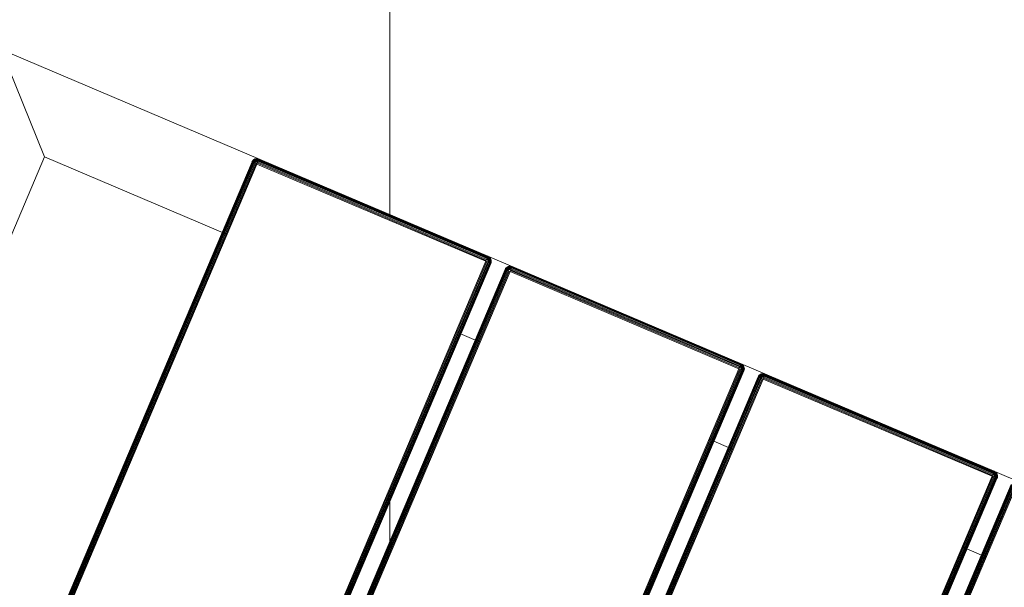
# Model space of a CAD drawing. Header units: millimetres. Extents: x -54833 to 17168, y -29122 to 68726.
# Tile 76 of 122: x -39735 to -39375, y 7814 to 8022. Entities that reach past the tile are written whole.
import ezdxf

# ---------------------------------------------------------------- set-up
doc = ezdxf.new("R2010")
doc.units = ezdxf.units.MM
for name, color, linetype, lineweight, true_color in [('Furniture-2', 7, 'Continuous', 9, 0xaaaaaa), ('Kohvikulaud-1', 7, 'Continuous', 9, 0xaaaaaa), ('Surface Pattern-1', 7, 'Continuous', 9, 0x232323)]:
    doc.layers.add(name, color=color, linetype=linetype, lineweight=lineweight, true_color=true_color)

# ---------------------------------------------------------------- blocks, each defined once
blk = doc.blocks.new('MA_Kohvikulaud - Kohvikulaud_DWG-V78-1_ korruse plaan')
at = {"layer": 'Kohvikulaud-1'}
for p, q in [((455.5, -448), (455.5, 448)), ((455.86, 448), (455.86, -448)), ((456.24, -448), (456.24, 448)), ((456.59, -448), (456.59, 448)), ((456.91, -448), (456.91, 448)), ((457.17, -448), (457.17, 448)), ((457.36, -448), (457.36, 448)), ((457.47, -448), (457.47, 448)), ((463.16, 448), (463.16, -448)), ((463.27, 448), (463.27, -448)), ((463.45, 448), (463.45, -448)), ((463.71, 448), (463.71, -448)), ((464.03, 448), (464.03, -448)), ((464.39, -448), (464.39, 448)), ((464.76, 448), (464.76, -448)), ((465.13, 448), (465.13, -448)), ((556.12, -448), (556.12, 448)), ((556.49, 448), (556.49, -448)), ((556.86, 448), (556.86, -448)), ((557.22, 448), (557.22, -448)), ((557.54, 448), (557.54, -448)), ((557.8, 448), (557.8, -448)), ((557.98, 448), (557.98, -448)), ((558.09, -448), (558.09, 448)), ((563.78, 448), (563.78, -448)), ((563.89, 448), (563.89, -448)), ((564.08, 448), (564.08, -448)), ((564.34, 448), (564.34, -448)), ((564.66, 448), (564.66, -448)), ((565.01, 448), (565.01, -448)), ((565.39, -448), (565.39, 448)), ((565.75, 448), (565.75, -448)), ((656.75, -448), (656.75, 448)), ((657.11, 448), (657.11, -448)), ((657.49, 448), (657.49, -448)), ((657.84, 448), (657.84, -448)), ((658.16, 448), (658.16, -448)), ((658.42, 448), (658.42, -448)), ((658.61, 448), (658.61, -448)), ((658.72, -448), (658.72, 448)), ((664.41, -448), (664.41, 448)), ((664.52, 448), (664.52, -448)), ((664.7, -448), (664.7, 448)), ((664.96, -448), (664.96, 448)), ((665.28, -448), (665.28, 448)), ((665.64, -448), (665.64, 448)), ((666.01, -448), (666.01, 448)), ((666.38, 448), (666.38, -448)), ((757.37, -448), (757.37, 448)), ((757.74, 448), (757.74, -448)), ((758.11, -448), (758.11, 448)), ((758.47, -448), (758.47, 448)), ((758.79, -448), (758.79, 448)), ((759.05, -448), (759.05, 448)), ((759.23, -448), (759.23, 448)), ((759.34, -448), (759.34, 448)), ((830, -420), (830, 420)), ((455.5, -420), (465.13, -420)), ((556.12, -420), (565.75, -420)), ((656.75, -420), (666.38, -420)), ((757.37, -420), (830, -420)), ((830, -420), (860, -450)), ((860, -450), (830, -420)), ((860, -450), (-40, -450)), ((463.16, -448.36), (463.12, -448)), ((463.16, -448), (463.12, -448)), ((463.12, -448), (463.16, -448.36)), ((463.27, -448), (463.16, -448)), ((463.16, -448), (463.19, -448.36)), ((463.27, -448.74), (463.16, -448.36)), ((463.16, -448.36), (463.19, -448.36)), ((463.16, -448.36), (463.27, -448.74)), ((463.3, -448.34), (463.19, -448.36)), ((463.19, -448.36), (463.3, -448.72)), ((463.45, -448), (463.27, -448)), ((463.27, -448), (463.3, -448.34)), ((463.27, -448.74), (463.3, -448.72)), ((463.45, -449.09), (463.27, -448.74)), ((463.27, -448.74), (463.45, -449.09)), ((463.48, -448.3), (463.3, -448.34)), ((463.4, -448.68), (463.3, -448.34)), ((463.4, -448.68), (463.3, -448.72)), ((463.3, -448.72), (463.48, -449.08)), ((463.57, -448.62), (463.4, -448.68)), ((463.57, -449.02), (463.4, -448.68)), ((463.71, -448), (463.45, -448)), ((463.45, -448), (463.48, -448.3)), ((463.45, -449.09), (463.48, -449.08)), ((463.71, -449.41), (463.45, -449.09)), ((463.45, -449.09), (463.71, -449.41)), ((463.73, -448.26), (463.48, -448.3)), ((463.57, -448.62), (463.48, -448.3)), ((463.57, -449.02), (463.48, -449.08)), ((463.48, -449.08), (463.73, -449.39)), ((463.81, -448.52), (463.57, -448.62)), ((463.72, -448.92), (463.57, -448.62)), ((463.72, -448.92), (463.57, -449.02)), ((463.81, -449.31), (463.57, -449.02)), ((464.03, -448), (463.71, -448)), ((463.71, -448), (463.73, -448.26)), ((463.71, -449.41), (463.73, -449.39)), ((464.03, -449.67), (463.71, -449.41)), ((463.71, -449.41), (464.03, -449.67)), ((463.94, -448.77), (463.72, -448.92)), ((463.94, -449.18), (463.72, -448.92)), ((464.05, -448.2), (463.73, -448.26)), ((463.81, -448.52), (463.73, -448.26)), ((463.81, -449.31), (463.73, -449.39)), ((463.73, -449.39), (464.05, -449.65)), ((464.11, -448.4), (463.81, -448.52)), ((463.94, -448.77), (463.81, -448.52)), ((463.94, -449.18), (463.81, -449.31)), ((464.11, -449.56), (463.81, -449.31)), ((464.21, -448.6), (463.94, -448.77)), ((464.12, -449), (463.94, -448.77)), ((464.12, -449), (463.94, -449.18)), ((464.21, -449.4), (463.94, -449.18)), ((464.03, -448), (464.39, -448.07)), ((464.03, -448), (464.05, -448.2)), ((464.03, -448), (464.39, -448.07)), ((464.03, -449.67), (464.05, -449.65)), ((464.39, -449.86), (464.03, -449.67)), ((464.03, -449.67), (464.39, -449.86)), ((464.4, -448.13), (464.05, -448.2)), ((464.11, -448.4), (464.05, -448.2)), ((464.11, -449.56), (464.05, -449.65)), ((464.05, -449.65), (464.4, -449.83)), ((464.4, -448.13), (464.11, -448.4)), ((464.44, -448.27), (464.11, -448.4)), ((464.21, -448.6), (464.11, -448.4)), ((464.21, -449.4), (464.11, -449.56)), ((464.44, -449.73), (464.11, -449.56)), ((464.35, -448.77), (464.12, -449)), ((464.35, -449.18), (464.12, -449)), ((464.44, -448.27), (464.21, -448.6)), ((464.51, -448.4), (464.21, -448.6)), ((464.35, -448.77), (464.21, -448.6)), ((464.35, -449.18), (464.21, -449.4)), ((464.51, -449.56), (464.21, -449.4)), ((464.51, -448.4), (464.35, -448.77)), ((464.6, -448.52), (464.35, -448.77)), ((464.53, -448.92), (464.35, -448.77)), ((464.53, -448.92), (464.35, -449.18)), ((464.6, -449.31), (464.35, -449.18)), ((464.39, -448), (464.76, -448.03)), ((464.39, -449.86), (464.4, -449.83)), ((464.76, -449.97), (464.39, -449.86)), ((464.39, -449.86), (464.76, -449.97)), ((464.44, -449.73), (464.4, -449.83)), ((464.4, -449.83), (464.77, -449.93)), ((464.51, -449.56), (464.44, -449.73)), ((464.79, -449.83), (464.44, -449.73)), ((464.6, -449.31), (464.51, -449.56)), ((464.82, -449.65), (464.51, -449.56)), ((464.6, -448.52), (464.53, -448.92)), ((464.72, -448.62), (464.53, -448.92)), ((464.72, -449.02), (464.53, -448.92)), ((464.72, -449.02), (464.6, -449.31)), ((464.87, -449.39), (464.6, -449.31)), ((464.72, -448.62), (464.72, -449.02)), ((464.85, -448.68), (464.72, -449.02)), ((464.93, -449.08), (464.72, -449.02)), ((464.76, -448.03), (465.13, -448)), ((464.76, -449.97), (464.77, -449.93)), ((465.13, -450), (464.76, -449.97)), ((464.76, -449.97), (465.13, -450)), ((464.77, -449.93), (464.79, -449.83)), ((465.13, -449.97), (464.77, -449.93)), ((464.79, -449.83), (464.82, -449.65)), ((465.13, -449.86), (464.79, -449.83)), ((464.82, -449.65), (464.87, -449.39)), ((465.13, -449.67), (464.82, -449.65)), ((464.93, -449.08), (464.85, -448.68)), ((464.87, -449.39), (464.93, -449.08)), ((465.13, -449.41), (464.87, -449.39)), ((465.13, -448.74), (464.93, -449.08)), ((465.13, -449.09), (464.93, -449.08)), ((465.13, -448), (556.12, -448)), ((465.13, -448), (465.13, -448.36)), ((556.12, -448.36), (465.13, -448.36)), ((465.13, -448.36), (465.13, -448.74)), ((556.12, -448.74), (465.13, -448.74)), ((465.13, -448.74), (465.13, -449.09)), ((556.12, -449.09), (465.13, -449.09)), ((465.13, -449.09), (465.13, -449.41)), ((556.12, -449.41), (465.13, -449.41)), ((465.13, -449.41), (465.13, -449.67)), ((556.12, -449.67), (465.13, -449.67)), ((465.13, -449.67), (465.13, -449.86)), ((556.12, -449.86), (465.13, -449.86)), ((465.13, -449.86), (465.13, -449.97)), ((465.13, -449.97), (556.12, -449.97)), ((465.13, -449.97), (465.13, -450)), ((465.13, -450), (556.12, -450)), ((556.12, -450), (465.13, -450)), ((556.12, -448), (556.49, -448)), ((556.16, -448.36), (556.12, -448)), ((556.12, -448.74), (556.16, -448.36)), ((556.12, -449.09), (556.19, -448.73)), ((556.12, -449.09), (556.19, -448.73)), ((556.12, -449.09), (556.32, -449.08)), ((556.12, -449.09), (556.12, -449.41)), ((556.12, -449.41), (556.38, -449.39)), ((556.12, -449.41), (556.12, -449.67)), ((556.12, -449.67), (556.43, -449.65)), ((556.12, -449.67), (556.12, -449.86)), ((556.12, -449.86), (556.46, -449.83)), ((556.12, -449.86), (556.12, -449.97)), ((556.12, -449.97), (556.48, -449.93)), ((556.49, -449.97), (556.12, -450)), ((556.12, -449.97), (556.12, -450)), ((556.12, -450), (556.49, -449.97)), ((556.26, -448.72), (556.53, -449.02)), ((556.26, -448.72), (556.32, -449.08)), ((556.53, -449.02), (556.32, -449.08)), ((556.32, -449.08), (556.38, -449.39)), ((556.65, -449.31), (556.38, -449.39)), ((556.38, -449.39), (556.43, -449.65)), ((556.4, -448.68), (556.72, -448.92)), ((556.4, -448.68), (556.53, -449.02)), ((556.74, -449.56), (556.43, -449.65)), ((556.43, -449.65), (556.46, -449.83)), ((556.81, -449.73), (556.46, -449.83)), ((556.46, -449.83), (556.48, -449.93)), ((556.48, -449.93), (556.85, -449.83)), ((556.49, -449.97), (556.48, -449.93)), ((556.49, -448), (556.86, -448)), ((556.86, -449.86), (556.49, -449.97)), ((556.49, -449.97), (556.86, -449.86)), ((556.53, -448.62), (556.9, -448.77)), ((556.53, -448.62), (556.72, -448.92)), ((556.72, -448.92), (556.53, -449.02)), ((556.53, -449.02), (556.65, -449.31)), ((556.65, -448.52), (557.04, -448.6)), ((556.65, -448.52), (556.9, -448.77)), ((556.9, -449.18), (556.65, -449.31)), ((556.65, -449.31), (556.74, -449.56)), ((556.9, -448.77), (556.72, -448.92)), ((556.72, -448.92), (556.9, -449.18)), ((556.74, -448.4), (557.14, -448.4)), ((556.74, -448.4), (557.04, -448.6)), ((557.04, -449.4), (556.74, -449.56)), ((556.74, -449.56), (556.81, -449.73)), ((557.2, -448.2), (556.81, -448.27)), ((556.81, -448.27), (557.14, -448.4)), ((557.14, -449.56), (556.81, -449.73)), ((556.81, -449.73), (556.85, -449.83)), ((556.85, -449.83), (557.2, -449.65)), ((556.86, -449.86), (556.85, -449.83)), ((556.86, -448), (557.22, -448)), ((556.86, -448), (557.2, -448.2)), ((557.22, -449.67), (556.86, -449.86)), ((556.86, -449.86), (557.22, -449.67)), ((557.04, -448.6), (556.9, -448.77)), ((556.9, -448.77), (557.13, -449)), ((557.13, -449), (556.9, -449.18)), ((556.9, -449.18), (557.04, -449.4)), ((557.14, -448.4), (557.04, -448.6)), ((557.04, -448.6), (557.31, -448.77)), ((557.31, -449.18), (557.04, -449.4)), ((557.04, -449.4), (557.14, -449.56)), ((557.31, -448.77), (557.13, -449)), ((557.13, -449), (557.31, -449.18)), ((557.2, -448.2), (557.14, -448.4)), ((557.14, -448.4), (557.44, -448.52)), ((557.44, -449.31), (557.14, -449.56)), ((557.14, -449.56), (557.2, -449.65)), ((557.22, -448), (557.2, -448.2)), ((557.52, -448.26), (557.2, -448.2)), ((557.2, -449.65), (557.52, -449.39)), ((557.22, -449.67), (557.2, -449.65)), ((557.22, -448), (557.54, -448)), ((557.54, -449.41), (557.22, -449.67)), ((557.22, -449.67), (557.54, -449.41)), ((557.44, -448.52), (557.31, -448.77)), ((557.31, -448.77), (557.53, -448.92)), ((557.53, -448.92), (557.31, -449.18)), ((557.31, -449.18), (557.44, -449.31)), ((557.52, -448.26), (557.44, -448.52)), ((557.44, -448.52), (557.68, -448.62)), ((557.68, -449.02), (557.44, -449.31)), ((557.44, -449.31), (557.52, -449.39)), ((557.54, -448), (557.52, -448.26)), ((557.77, -448.3), (557.52, -448.26)), ((557.52, -449.39), (557.77, -449.08)), ((557.54, -449.41), (557.52, -449.39)), ((557.68, -448.62), (557.53, -448.92)), ((557.53, -448.92), (557.68, -449.02)), ((557.54, -448), (557.8, -448)), ((557.8, -449.09), (557.54, -449.41)), ((557.54, -449.41), (557.8, -449.09)), ((557.77, -448.3), (557.68, -448.62)), ((557.68, -448.62), (557.85, -448.68)), ((557.85, -448.68), (557.68, -449.02)), ((557.68, -449.02), (557.77, -449.08)), ((557.8, -448), (557.77, -448.3)), ((557.95, -448.34), (557.77, -448.3)), ((557.77, -449.08), (557.95, -448.72)), ((557.8, -449.09), (557.77, -449.08)), ((557.8, -448), (557.98, -448)), ((557.98, -448.74), (557.8, -449.09)), ((557.8, -449.09), (557.98, -448.74)), ((557.95, -448.34), (557.85, -448.68)), ((557.85, -448.68), (557.95, -448.72)), ((557.98, -448), (557.95, -448.34)), ((558.06, -448.36), (557.95, -448.34)), ((557.95, -448.72), (558.06, -448.36)), ((557.98, -448.74), (557.95, -448.72)), ((557.98, -448), (558.09, -448)), ((558.09, -448.36), (557.98, -448.74)), ((557.98, -448.74), (558.09, -448.36)), ((558.09, -448), (558.06, -448.36)), ((558.09, -448.36), (558.06, -448.36)), ((558.12, -448), (558.09, -448.36)), ((558.09, -448), (558.12, -448)), ((558.09, -448.36), (558.12, -448)), ((563.78, -448.36), (563.75, -448)), ((563.78, -448), (563.75, -448)), ((563.75, -448), (563.78, -448.36)), ((563.89, -448), (563.78, -448)), ((563.78, -448), (563.82, -448.36)), ((563.89, -448.74), (563.78, -448.36)), ((563.78, -448.36), (563.82, -448.36)), ((563.78, -448.36), (563.89, -448.74)), ((563.92, -448.34), (563.82, -448.36)), ((563.82, -448.36), (563.92, -448.72)), ((564.08, -448), (563.89, -448)), ((563.89, -448), (563.92, -448.34)), ((563.89, -448.74), (563.92, -448.72)), ((564.08, -449.09), (563.89, -448.74)), ((563.89, -448.74), (564.08, -449.09)), ((564.1, -448.3), (563.92, -448.34)), ((564.02, -448.68), (563.92, -448.34)), ((564.02, -448.68), (563.92, -448.72)), ((563.92, -448.72), (564.1, -449.08)), ((564.19, -448.62), (564.02, -448.68)), ((564.19, -449.02), (564.02, -448.68)), ((564.34, -448), (564.08, -448)), ((564.08, -448), (564.1, -448.3)), ((564.08, -449.09), (564.1, -449.08)), ((564.34, -449.41), (564.08, -449.09)), ((564.08, -449.09), (564.34, -449.41)), ((564.36, -448.26), (564.1, -448.3)), ((564.19, -448.62), (564.1, -448.3)), ((564.19, -449.02), (564.1, -449.08)), ((564.1, -449.08), (564.36, -449.39)), ((564.44, -448.52), (564.19, -448.62)), ((564.35, -448.92), (564.19, -448.62)), ((564.35, -448.92), (564.19, -449.02)), ((564.44, -449.31), (564.19, -449.02)), ((564.66, -448), (564.34, -448)), ((564.34, -448), (564.36, -448.26)), ((564.34, -449.41), (564.36, -449.39)), ((564.66, -449.67), (564.34, -449.41)), ((564.34, -449.41), (564.66, -449.67)), ((564.57, -448.77), (564.35, -448.92)), ((564.57, -449.18), (564.35, -448.92)), ((564.67, -448.2), (564.36, -448.26)), ((564.44, -448.52), (564.36, -448.26)), ((564.44, -449.31), (564.36, -449.39)), ((564.36, -449.39), (564.67, -449.65)), ((564.73, -448.4), (564.44, -448.52)), ((564.57, -448.77), (564.44, -448.52)), ((564.57, -449.18), (564.44, -449.31)), ((564.73, -449.56), (564.44, -449.31)), ((564.83, -448.6), (564.57, -448.77)), ((564.75, -449), (564.57, -448.77)), ((564.75, -449), (564.57, -449.18)), ((564.83, -449.4), (564.57, -449.18)), ((565.01, -448), (564.66, -448)), ((564.66, -448), (564.67, -448.2)), ((564.66, -449.67), (564.67, -449.65)), ((565.01, -449.86), (564.66, -449.67)), ((564.66, -449.67), (565.01, -449.86)), ((565.02, -448.07), (564.67, -448.2)), ((564.67, -448.2), (565.03, -448.13)), ((564.73, -448.4), (564.67, -448.2)), ((564.73, -449.56), (564.67, -449.65)), ((564.67, -449.65), (565.03, -449.83)), ((565.03, -448.13), (564.73, -448.4)), ((565.07, -448.27), (564.73, -448.4)), ((564.83, -448.6), (564.73, -448.4)), ((564.83, -449.4), (564.73, -449.56)), ((565.07, -449.73), (564.73, -449.56)), ((564.98, -448.77), (564.75, -449)), ((564.98, -449.18), (564.75, -449)), ((565.07, -448.27), (564.83, -448.6)), ((565.13, -448.4), (564.83, -448.6)), ((564.98, -448.77), (564.83, -448.6)), ((564.98, -449.18), (564.83, -449.4)), ((565.13, -449.56), (564.83, -449.4)), ((565.13, -448.4), (564.98, -448.77)), ((565.23, -448.52), (564.98, -448.77)), ((565.15, -448.92), (564.98, -448.77)), ((565.15, -448.92), (564.98, -449.18)), ((565.23, -449.31), (564.98, -449.18)), ((565.01, -449.86), (565.03, -449.83)), ((565.39, -449.97), (565.01, -449.86)), ((565.01, -449.86), (565.39, -449.97)), ((565.02, -448.07), (565.39, -448)), ((565.07, -449.73), (565.03, -449.83)), ((565.03, -449.83), (565.39, -449.93)), ((565.13, -449.56), (565.07, -449.73)), ((565.41, -449.83), (565.07, -449.73)), ((565.23, -449.31), (565.13, -449.56)), ((565.45, -449.65), (565.13, -449.56)), ((565.23, -448.52), (565.15, -448.92)), ((565.35, -448.62), (565.15, -448.92)), ((565.35, -449.02), (565.15, -448.92)), ((565.35, -449.02), (565.23, -449.31)), ((565.49, -449.39), (565.23, -449.31)), ((565.35, -448.62), (565.35, -449.02)), ((565.48, -448.68), (565.35, -449.02)), ((565.55, -449.08), (565.35, -449.02)), ((565.39, -448.03), (565.75, -448)), ((565.39, -449.93), (565.41, -449.83)), ((565.39, -449.97), (565.39, -449.93)), ((565.75, -449.97), (565.39, -449.93)), ((565.75, -450), (565.39, -449.97)), ((565.39, -449.97), (565.75, -450)), ((565.41, -449.83), (565.45, -449.65)), ((565.75, -449.86), (565.41, -449.83)), ((565.45, -449.65), (565.49, -449.39)), ((565.75, -449.67), (565.45, -449.65)), ((565.55, -449.08), (565.48, -448.68)), ((565.49, -449.39), (565.55, -449.08)), ((565.75, -449.41), (565.49, -449.39)), ((565.75, -448.74), (565.55, -449.08)), ((565.75, -449.09), (565.55, -449.08)), ((565.75, -448), (656.75, -448)), ((565.75, -448), (565.75, -448.36)), ((656.75, -448.36), (565.75, -448.36)), ((565.75, -448.74), (565.75, -448.36)), ((565.75, -448.74), (656.75, -448.74)), ((565.75, -448.74), (565.75, -449.09)), ((565.75, -449.09), (656.75, -449.09)), ((565.75, -449.09), (565.75, -449.41)), ((565.75, -449.41), (656.75, -449.41)), ((565.75, -449.41), (565.75, -449.67)), ((565.75, -449.67), (656.75, -449.67)), ((565.75, -449.67), (565.75, -449.86)), ((565.75, -449.86), (656.75, -449.86)), ((565.75, -449.86), (565.75, -449.97)), ((565.75, -449.97), (656.75, -449.97)), ((565.75, -449.97), (565.75, -450)), ((565.75, -450), (656.75, -450)), ((656.75, -450), (565.75, -450)), ((656.75, -448), (657.11, -448)), ((656.78, -448.36), (656.75, -448)), ((656.78, -448.36), (656.75, -448.74)), ((656.75, -449.09), (656.82, -448.73)), ((656.75, -449.09), (656.82, -448.73)), ((656.75, -449.09), (656.95, -449.08)), ((656.75, -449.09), (656.75, -449.41)), ((656.75, -449.41), (657.01, -449.39)), ((656.75, -449.41), (656.75, -449.67)), ((656.75, -449.67), (657.05, -449.65)), ((656.75, -449.67), (656.75, -449.86)), ((656.75, -449.86), (657.09, -449.83)), ((656.75, -449.86), (656.75, -449.97)), ((656.75, -449.97), (657.11, -449.93)), ((657.11, -449.97), (656.75, -450)), ((656.75, -449.97), (656.75, -450)), ((656.75, -450), (657.11, -449.97)), ((656.88, -448.72), (657.15, -449.02)), ((656.88, -448.72), (656.95, -449.08)), ((657.15, -449.02), (656.95, -449.08)), ((656.95, -449.08), (657.01, -449.39)), ((657.27, -449.31), (657.01, -449.39)), ((657.01, -449.39), (657.05, -449.65)), ((657.02, -448.68), (657.35, -448.92)), ((657.02, -448.68), (657.15, -449.02)), ((657.37, -449.56), (657.05, -449.65)), ((657.05, -449.65), (657.09, -449.83)), ((657.43, -449.73), (657.09, -449.83)), ((657.09, -449.83), (657.11, -449.93)), ((657.11, -448), (657.49, -448)), ((657.11, -449.93), (657.47, -449.83)), ((657.49, -449.86), (657.11, -449.97)), ((657.11, -449.97), (657.49, -449.86)), ((657.11, -449.97), (657.11, -449.93)), ((657.15, -448.62), (657.52, -448.77)), ((657.15, -448.62), (657.35, -448.92)), ((657.35, -448.92), (657.15, -449.02)), ((657.15, -449.02), (657.27, -449.31)), ((657.27, -448.52), (657.67, -448.6)), ((657.27, -448.52), (657.52, -448.77)), ((657.52, -449.18), (657.27, -449.31)), ((657.27, -449.31), (657.37, -449.56)), ((657.52, -448.77), (657.35, -448.92)), ((657.35, -448.92), (657.52, -449.18)), ((657.37, -448.4), (657.77, -448.4)), ((657.37, -448.4), (657.67, -448.6)), ((657.67, -449.4), (657.37, -449.56)), ((657.37, -449.56), (657.43, -449.73)), ((657.83, -448.2), (657.43, -448.27)), ((657.43, -448.27), (657.77, -448.4)), ((657.77, -449.56), (657.43, -449.73)), ((657.43, -449.73), (657.47, -449.83)), ((657.47, -449.83), (657.83, -449.65)), ((657.49, -449.86), (657.47, -449.83)), ((657.49, -448), (657.84, -448)), ((657.49, -448), (657.83, -448.2)), ((657.84, -449.67), (657.49, -449.86)), ((657.49, -449.86), (657.84, -449.67)), ((657.67, -448.6), (657.52, -448.77)), ((657.52, -448.77), (657.75, -449)), ((657.75, -449), (657.52, -449.18)), ((657.52, -449.18), (657.67, -449.4)), ((657.77, -448.4), (657.67, -448.6)), ((657.67, -448.6), (657.93, -448.77)), ((657.93, -449.18), (657.67, -449.4)), ((657.67, -449.4), (657.77, -449.56)), ((657.93, -448.77), (657.75, -449)), ((657.75, -449), (657.93, -449.18)), ((657.83, -448.2), (657.77, -448.4)), ((657.77, -448.4), (658.06, -448.52)), ((658.06, -449.31), (657.77, -449.56)), ((657.77, -449.56), (657.83, -449.65)), ((657.84, -448), (657.83, -448.2)), ((658.14, -448.26), (657.83, -448.2)), ((657.83, -449.65), (658.14, -449.39)), ((657.84, -449.67), (657.83, -449.65)), ((657.84, -448), (658.16, -448)), ((658.16, -449.41), (657.84, -449.67)), ((657.84, -449.67), (658.16, -449.41)), ((658.06, -448.52), (657.93, -448.77)), ((657.93, -448.77), (658.15, -448.92)), ((658.15, -448.92), (657.93, -449.18)), ((657.93, -449.18), (658.06, -449.31)), ((658.14, -448.26), (658.06, -448.52)), ((658.06, -448.52), (658.31, -448.62)), ((658.31, -449.02), (658.06, -449.31)), ((658.06, -449.31), (658.14, -449.39)), ((658.16, -448), (658.14, -448.26)), ((658.4, -448.3), (658.14, -448.26)), ((658.14, -449.39), (658.4, -449.08)), ((658.16, -449.41), (658.14, -449.39)), ((658.31, -448.62), (658.15, -448.92)), ((658.15, -448.92), (658.31, -449.02)), ((658.16, -448), (658.42, -448)), ((658.42, -449.09), (658.16, -449.41)), ((658.16, -449.41), (658.42, -449.09)), ((658.4, -448.3), (658.31, -448.62)), ((658.31, -448.62), (658.48, -448.68)), ((658.48, -448.68), (658.31, -449.02)), ((658.31, -449.02), (658.4, -449.08)), ((658.42, -448), (658.4, -448.3)), ((658.58, -448.34), (658.4, -448.3)), ((658.4, -449.08), (658.58, -448.72)), ((658.42, -449.09), (658.4, -449.08)), ((658.42, -448), (658.61, -448)), ((658.61, -448.74), (658.42, -449.09)), ((658.42, -449.09), (658.61, -448.74)), ((658.58, -448.34), (658.48, -448.68)), ((658.48, -448.68), (658.58, -448.72)), ((658.61, -448), (658.58, -448.34)), ((658.68, -448.36), (658.58, -448.34)), ((658.58, -448.72), (658.68, -448.36)), ((658.61, -448.74), (658.58, -448.72)), ((658.61, -448), (658.72, -448)), ((658.72, -448.36), (658.61, -448.74)), ((658.61, -448.74), (658.72, -448.36)), ((658.72, -448), (658.68, -448.36)), ((658.72, -448.36), (658.68, -448.36)), ((658.75, -448), (658.72, -448.36)), ((658.72, -448), (658.75, -448)), ((658.72, -448.36), (658.75, -448)), ((664.41, -448.36), (664.37, -448)), ((664.41, -448), (664.37, -448)), ((664.37, -448), (664.41, -448.36)), ((664.52, -448), (664.41, -448)), ((664.41, -448), (664.44, -448.36)), ((664.52, -448.74), (664.41, -448.36)), ((664.41, -448.36), (664.44, -448.36)), ((664.41, -448.36), (664.52, -448.74)), ((664.55, -448.34), (664.44, -448.36)), ((664.44, -448.36), (664.55, -448.72)), ((664.7, -448), (664.52, -448)), ((664.52, -448), (664.55, -448.34)), ((664.52, -448.74), (664.55, -448.72)), ((664.7, -449.09), (664.52, -448.74)), ((664.52, -448.74), (664.7, -449.09)), ((664.73, -448.3), (664.55, -448.34)), ((664.65, -448.68), (664.55, -448.34)), ((664.65, -448.68), (664.55, -448.72)), ((664.55, -448.72), (664.73, -449.08)), ((664.82, -448.62), (664.65, -448.68)), ((664.82, -449.02), (664.65, -448.68)), ((664.96, -448), (664.7, -448)), ((664.7, -448), (664.73, -448.3)), ((664.7, -449.09), (664.73, -449.08)), ((664.96, -449.41), (664.7, -449.09)), ((664.7, -449.09), (664.96, -449.41)), ((664.98, -448.26), (664.73, -448.3)), ((664.82, -448.62), (664.73, -448.3)), ((664.82, -449.02), (664.73, -449.08)), ((664.73, -449.08), (664.98, -449.39)), ((665.06, -448.52), (664.82, -448.62)), ((664.97, -448.92), (664.82, -448.62)), ((664.97, -448.92), (664.82, -449.02)), ((665.06, -449.31), (664.82, -449.02)), ((665.28, -448), (664.96, -448)), ((664.96, -448), (664.98, -448.26)), ((664.96, -449.41), (664.98, -449.39)), ((665.28, -449.67), (664.96, -449.41)), ((664.96, -449.41), (665.28, -449.67)), ((665.19, -448.77), (664.97, -448.92)), ((665.19, -449.18), (664.97, -448.92)), ((665.3, -448.2), (664.98, -448.26)), ((665.06, -448.52), (664.98, -448.26)), ((665.06, -449.31), (664.98, -449.39)), ((664.98, -449.39), (665.3, -449.65)), ((665.36, -448.4), (665.06, -448.52)), ((665.19, -448.77), (665.06, -448.52)), ((665.19, -449.18), (665.06, -449.31)), ((665.36, -449.56), (665.06, -449.31)), ((665.46, -448.6), (665.19, -448.77)), ((665.37, -449), (665.19, -448.77)), ((665.37, -449), (665.19, -449.18)), ((665.46, -449.4), (665.19, -449.18)), ((665.64, -448), (665.28, -448)), ((665.28, -448), (665.3, -448.2)), ((665.28, -449.67), (665.3, -449.65)), ((665.64, -449.86), (665.28, -449.67)), ((665.28, -449.67), (665.64, -449.86)), ((665.64, -448.07), (665.3, -448.2)), ((665.3, -448.2), (665.65, -448.13)), ((665.36, -448.4), (665.3, -448.2)), ((665.36, -449.56), (665.3, -449.65)), ((665.3, -449.65), (665.65, -449.83)), ((665.65, -448.13), (665.36, -448.4)), ((665.69, -448.27), (665.36, -448.4)), ((665.46, -448.6), (665.36, -448.4)), ((665.46, -449.4), (665.36, -449.56)), ((665.69, -449.73), (665.36, -449.56)), ((665.6, -448.77), (665.37, -449)), ((665.6, -449.18), (665.37, -449)), ((665.69, -448.27), (665.46, -448.6)), ((665.76, -448.4), (665.46, -448.6)), ((665.6, -448.77), (665.46, -448.6)), ((665.6, -449.18), (665.46, -449.4)), ((665.76, -449.56), (665.46, -449.4)), ((665.76, -448.4), (665.6, -448.77)), ((665.85, -448.52), (665.6, -448.77)), ((665.78, -448.92), (665.6, -448.77)), ((665.78, -448.92), (665.6, -449.18)), ((665.85, -449.31), (665.6, -449.18)), ((665.64, -448.07), (666.01, -448)), ((665.64, -449.86), (665.65, -449.83)), ((666.01, -449.97), (665.64, -449.86)), ((665.64, -449.86), (666.01, -449.97)), ((665.69, -449.73), (665.65, -449.83)), ((665.65, -449.83), (666.02, -449.93)), ((665.76, -449.56), (665.69, -449.73)), ((666.04, -449.83), (665.69, -449.73)), ((665.85, -449.31), (665.76, -449.56)), ((666.07, -449.65), (665.76, -449.56)), ((665.85, -448.52), (665.78, -448.92)), ((665.97, -448.62), (665.78, -448.92)), ((665.97, -449.02), (665.78, -448.92)), ((665.97, -449.02), (665.85, -449.31)), ((666.12, -449.39), (665.85, -449.31)), ((665.97, -448.62), (665.97, -449.02)), ((666.1, -448.68), (665.97, -449.02)), ((666.18, -449.08), (665.97, -449.02)), ((666.01, -448.03), (666.38, -448)), ((666.01, -449.97), (666.02, -449.93)), ((666.38, -450), (666.01, -449.97)), ((666.01, -449.97), (666.38, -450)), ((666.02, -449.93), (666.04, -449.83)), ((666.38, -449.97), (666.02, -449.93)), ((666.04, -449.83), (666.07, -449.65)), ((666.38, -449.86), (666.04, -449.83)), ((666.07, -449.65), (666.12, -449.39)), ((666.38, -449.67), (666.07, -449.65)), ((666.18, -449.08), (666.1, -448.68)), ((666.12, -449.39), (666.18, -449.08)), ((666.38, -449.41), (666.12, -449.39)), ((666.38, -448.74), (666.18, -449.08)), ((666.38, -449.09), (666.18, -449.08)), ((666.38, -448), (757.37, -448)), ((666.38, -448), (666.38, -448.36)), ((757.37, -448.36), (666.38, -448.36)), ((666.38, -448.36), (666.38, -448.74)), ((757.37, -448.74), (666.38, -448.74)), ((666.38, -448.74), (666.38, -449.09)), ((757.37, -449.09), (666.38, -449.09)), ((666.38, -449.09), (666.38, -449.41)), ((757.37, -449.41), (666.38, -449.41)), ((666.38, -449.41), (666.38, -449.67)), ((757.37, -449.67), (666.38, -449.67)), ((666.38, -449.67), (666.38, -449.86)), ((757.37, -449.86), (666.38, -449.86)), ((666.38, -449.86), (666.38, -449.97)), ((666.38, -449.97), (757.37, -449.97)), ((666.38, -449.97), (666.38, -450)), ((666.38, -450), (757.37, -450)), ((757.37, -450), (666.38, -450)), ((757.37, -448), (757.74, -448)), ((757.41, -448.36), (757.37, -448)), ((757.37, -448.74), (757.41, -448.36)), ((757.37, -448.74), (757.37, -449.09)), ((757.37, -449.09), (757.57, -449.08)), ((757.37, -449.09), (757.37, -449.41)), ((757.37, -449.41), (757.63, -449.39)), ((757.37, -449.41), (757.37, -449.67)), ((757.37, -449.67), (757.68, -449.65)), ((757.37, -449.67), (757.37, -449.86)), ((757.37, -449.86), (757.71, -449.83)), ((757.37, -449.86), (757.37, -449.97)), ((757.37, -449.97), (757.73, -449.93)), ((757.74, -449.97), (757.37, -450)), ((757.37, -449.97), (757.37, -450)), ((757.37, -450), (757.74, -449.97)), ((757.44, -448.73), (757.57, -449.08)), ((757.51, -448.72), (757.78, -449.02)), ((757.57, -449.08), (757.51, -448.72)), ((757.78, -449.02), (757.57, -449.08)), ((757.57, -449.08), (757.63, -449.39)), ((757.9, -449.31), (757.63, -449.39)), ((757.63, -449.39), (757.68, -449.65)), ((757.65, -448.68), (757.97, -448.92)), ((757.65, -448.68), (757.78, -449.02)), ((757.99, -449.56), (757.68, -449.65)), ((757.68, -449.65), (757.71, -449.83)), ((758.06, -449.73), (757.71, -449.83)), ((757.71, -449.83), (757.73, -449.93)), ((757.73, -449.93), (758.1, -449.83)), ((757.74, -449.97), (757.73, -449.93)), ((758.11, -448), (757.74, -448)), ((758.11, -449.86), (757.74, -449.97)), ((757.74, -449.97), (758.11, -449.86)), ((757.78, -448.62), (758.15, -448.77)), ((757.78, -448.62), (757.97, -448.92)), ((757.97, -448.92), (757.78, -449.02)), ((757.78, -449.02), (757.9, -449.31)), ((757.9, -448.52), (758.29, -448.6)), ((757.9, -448.52), (758.15, -448.77)), ((758.15, -449.18), (757.9, -449.31)), ((757.9, -449.31), (757.99, -449.56)), ((758.15, -448.77), (757.97, -448.92)), ((757.97, -448.92), (758.15, -449.18)), ((757.99, -448.4), (758.39, -448.4)), ((757.99, -448.4), (758.29, -448.6)), ((758.29, -449.4), (757.99, -449.56)), ((757.99, -449.56), (758.06, -449.73)), ((758.45, -448.2), (758.06, -448.27)), ((758.06, -448.27), (758.39, -448.4)), ((758.39, -449.56), (758.06, -449.73)), ((758.06, -449.73), (758.1, -449.83)), ((758.1, -449.83), (758.45, -449.65)), ((758.11, -449.86), (758.1, -449.83)), ((758.11, -448), (758.47, -448)), ((758.11, -448), (758.45, -448.2)), ((758.47, -449.67), (758.11, -449.86)), ((758.11, -449.86), (758.47, -449.67)), ((758.29, -448.6), (758.15, -448.77)), ((758.15, -448.77), (758.38, -449)), ((758.38, -449), (758.15, -449.18)), ((758.15, -449.18), (758.29, -449.4)), ((758.39, -448.4), (758.29, -448.6)), ((758.29, -448.6), (758.56, -448.77)), ((758.56, -449.18), (758.29, -449.4)), ((758.29, -449.4), (758.39, -449.56)), ((758.56, -448.77), (758.38, -449)), ((758.38, -449), (758.56, -449.18)), ((758.45, -448.2), (758.39, -448.4)), ((758.39, -448.4), (758.69, -448.52)), ((758.69, -449.31), (758.39, -449.56)), ((758.39, -449.56), (758.45, -449.65)), ((758.47, -448), (758.45, -448.2)), ((758.77, -448.26), (758.45, -448.2)), ((758.45, -449.65), (758.77, -449.39)), ((758.47, -449.67), (758.45, -449.65)), ((758.47, -448), (758.79, -448)), ((758.79, -449.41), (758.47, -449.67)), ((758.47, -449.67), (758.79, -449.41)), ((758.69, -448.52), (758.56, -448.77)), ((758.56, -448.77), (758.78, -448.92)), ((758.78, -448.92), (758.56, -449.18)), ((758.56, -449.18), (758.69, -449.31)), ((758.77, -448.26), (758.69, -448.52)), ((758.69, -448.52), (758.93, -448.62)), ((758.93, -449.02), (758.69, -449.31)), ((758.69, -449.31), (758.77, -449.39)), ((758.79, -448), (758.77, -448.26)), ((759.02, -448.3), (758.77, -448.26)), ((758.77, -449.39), (759.02, -449.08)), ((758.79, -449.41), (758.77, -449.39)), ((758.93, -448.62), (758.78, -448.92)), ((758.78, -448.92), (758.93, -449.02)), ((758.79, -448), (759.05, -448)), ((759.05, -449.09), (758.79, -449.41)), ((758.79, -449.41), (759.05, -449.09)), ((759.02, -448.3), (758.93, -448.62)), ((758.93, -448.62), (759.1, -448.68)), ((759.1, -448.68), (758.93, -449.02)), ((758.93, -449.02), (759.02, -449.08)), ((759.05, -448), (759.02, -448.3)), ((759.2, -448.34), (759.02, -448.3)), ((759.02, -449.08), (759.2, -448.72)), ((759.05, -449.09), (759.02, -449.08)), ((759.05, -448), (759.23, -448)), ((759.23, -448.74), (759.05, -449.09)), ((759.05, -449.09), (759.23, -448.74)), ((759.2, -448.34), (759.1, -448.68)), ((759.1, -448.68), (759.2, -448.72)), ((759.23, -448), (759.2, -448.34)), ((759.31, -448.36), (759.2, -448.34)), ((759.2, -448.72), (759.31, -448.36)), ((759.23, -448.74), (759.2, -448.72)), ((759.23, -448), (759.34, -448)), ((759.34, -448.36), (759.23, -448.74)), ((759.23, -448.74), (759.34, -448.36)), ((759.34, -448), (759.31, -448.36)), ((759.34, -448.36), (759.31, -448.36)), ((759.38, -448), (759.34, -448.36)), ((759.34, -448), (759.38, -448)), ((759.34, -448.36), (759.38, -448))]:
    blk.add_line(p, q, dxfattribs=at)
blk = doc.blocks.new('MA_Kohvikulaud - MA_Kohvikulaud-V79-1_ korruse plaan')
blk.add_blockref('MA_Kohvikulaud - Kohvikulaud_DWG-V78-1_ korruse plaan', (-357.3, 23.93))

msp = doc.modelspace()

# ---------------------------------------------------------------- hatches: boundary and pattern name
at = {"layer": 'Surface Pattern-1'}
h = msp.add_hatch(dxfattribs=at)
h.set_pattern_fill('FP_30', color=256, style=0, pattern_type=2)
h.set_pattern_definition([(0, (0, 0), (0, 600), []), (90, (0, 0), (-600, 4e-14), [])])
h.paths.add_polyline_path([(-40469.36, 796), (-38928.99, 796), (-40163.39, 3075.81), (-40163.39, 4239.21), (-38798.43, 7692.57), (-40511.02, 9948.51), (-42590, 9948.51), (-42590, 1350.38), (-42335, 1350.38), (-42335, 850.38), (-42590, 850.38), (-42590, 796), (-42211.45, 796)])
h.paths.add_polyline_path([(-39990.07, 5450.01), (-40027.09, 5452.14), (-40078.78, 5461.76), (-40108.95, 5471.26), (-40145.02, 5486.47), (-40169.35, 5499.89), (-40200.45, 5520.67), (-40227.18, 5543.06), (-40251.6, 5567.94), (-40271.29, 5592.17), (-40293.88, 5626.63), (-40306.03, 5650.29), (-40319.46, 5682.7), (-40330.23, 5718.8), (-40337.08, 5755.89), (-40339.39, 5784.68), (-40339.15, 5821.8), (-40335.73, 5852.67), (-40327.97, 5890.4), (-40319.52, 5917.07), (-40306.34, 5949.25), (-40287.62, 5983.64), (-40270.11, 6009.45), (-40249.71, 6034.12), (-40224.59, 6059.29), (-40198.01, 6081.12), (-40163.54, 6103.71), (-40136.27, 6117.57), (-40105.15, 6130.11), (-40072.2, 6139.85), (-40038.25, 6146.31), (-40005.49, 6149.21), (-39968.37, 6148.98), (-39937.5, 6145.56), (-39901.57, 6138.24), (-39871.4, 6128.74), (-39835.33, 6113.53), (-39811, 6100.11), (-39779.89, 6079.33), (-39753.17, 6056.94), (-39730.81, 6034.34), (-39709.06, 6007.83), (-39686.47, 5973.37), (-39674.32, 5949.71), (-39660.88, 5917.3), (-39650.12, 5881.2), (-39643.5, 5845.36), (-39640.92, 5815.32), (-39641.3, 5777.16), (-39644.62, 5747.05), (-39652.38, 5709.62), (-39660.83, 5682.93), (-39674.01, 5650.76), (-39692.73, 5616.36), (-39710.23, 5590.55), (-39730.64, 5565.88), (-39755.75, 5540.71), (-39782.34, 5518.88), (-39816.8, 5496.29), (-39844.08, 5482.43), (-39875.19, 5469.89), (-39908.16, 5460.15), (-39946.21, 5453.06), (-39974.85, 5450.79), (-39982.59, 5450.39)])
h.paths.add_polyline_path([(-39990.08, 5490.01), (-40008.19, 5491.02), (-39997.37, 5490.35)])
h.paths.add_polyline_path([(-39974.24, 5490.82), (-39936.92, 5494.87), (-39905.71, 5501.93), (-39946.21, 5493.59), (-39972.18, 5491.02)])
h.paths.add_polyline_path([(-40036.5, 5493.89), (-40088.1, 5506.53), (-40040.74, 5494.51)])
h.paths.add_polyline_path([(-40095.39, 5508.84), (-40143.41, 5531.23), (-40101.41, 5510.98)])
h.paths.add_polyline_path([(-39857.1, 5520.47), (-39824.1, 5538.55), (-39800.07, 5555.46), (-39831.19, 5534.3), (-39851.97, 5523.21)])
h.paths.add_polyline_path([(-40149.95, 5534.83), (-40191.8, 5565.41), (-40154.14, 5537.34), (-40152.89, 5536.59)])
h.paths.add_polyline_path([(-40219.97, 5592.53), (-40251.93, 5635.1), (-40266.96, 5661.8), (-40242.72, 5620.73), (-40221.09, 5593.77)])
h.paths.add_polyline_path([(-39760.22, 5592.72), (-39736.83, 5621.8), (-39758.81, 5594.44)])
h.paths.add_polyline_path([(-39724.01, 5641.88), (-39706.91, 5674.68), (-39721.41, 5646.77)])
h.paths.add_polyline_path([(-40281.83, 5696.11), (-40294.89, 5746.71), (-40298.58, 5776.28), (-40291.67, 5729.28), (-40281.96, 5696.48)])
h.paths.add_polyline_path([(-39698.39, 5696.54), (-39687.46, 5734.16), (-39682.79, 5762.05), (-39691.36, 5719.66), (-39698.15, 5697.34)])
h.paths.add_polyline_path([(-39680.93, 5784.68), (-39680.92, 5784.77), (-39680.93, 5784.77)])
h.paths.add_polyline_path([(-40299.41, 5785.2), (-40297.28, 5836.91), (-40299.72, 5791.15)])
h.paths.add_polyline_path([(-39683.95, 5845.76), (-39691.5, 5882.02), (-39685.01, 5851.05)])
h.paths.add_polyline_path([(-40296.29, 5846.31), (-40283.64, 5897.93), (-40295.67, 5850.57)])
h.paths.add_polyline_path([(-40281.34, 5905.21), (-40258.94, 5953.23), (-40279.2, 5911.23)])
h.paths.add_polyline_path([(-39710.63, 5933.06), (-39728.73, 5966.07), (-39745.64, 5990.1), (-39724.48, 5958.98), (-39713.38, 5938.2)])
h.paths.add_polyline_path([(-40255.34, 5959.77), (-40224.76, 6001.63), (-40252.84, 5963.97)])
h.paths.add_polyline_path([(-40197.64, 6029.8), (-40155.53, 6061.45), (-40128.38, 6076.79), (-40169.44, 6052.55), (-40194.19, 6032.93)])
h.paths.add_polyline_path([(-39782.9, 6029.96), (-39811.97, 6053.35), (-39786.56, 6032.96)])
h.paths.add_polyline_path([(-39832.06, 6066.16), (-39864.85, 6083.26), (-39836.94, 6068.77)])
h.paths.add_polyline_path([(-40094.06, 6091.66), (-40042.2, 6104.97), (-40013.9, 6108.41), (-40060.89, 6101.49), (-40089.24, 6093.38)])
h.paths.add_polyline_path([(-39886.71, 6091.78), (-39924.39, 6102.74), (-39890.76, 6093.01)])
h.paths.add_polyline_path([(-39945.17, 6106.3), (-39982.84, 6109.66), (-39945.38, 6106.33)])
h.paths.add_polyline_path([(-39564.5, 6184.9), (-40012.64, 6225.79), (-39994.95, 6405.16), (-39989.99, 6405.34), (-39987.55, 6421.07), (-39895.96, 6413.09), (-39893.62, 6466.18), (-39990.98, 6474.65), (-39991.91, 6464.03), (-40021.79, 6466.63), (-39980.92, 6936.19), (-39951.03, 6933.59), (-39950.14, 6922.8), (-39503.65, 6883.93), (-39502.73, 6894.56), (-39472.84, 6891.96), (-39513.71, 6422.4), (-39543.6, 6425), (-39543.88, 6435.74), (-39642.49, 6442.12), (-39644.86, 6391.24), (-39554.26, 6383.26), (-39554.26, 6366.79), (-39548.71, 6366.31), (-39564.26, 6187.62)])
h.paths.add_polyline_path([(-39591.05, 6225.81), (-39589.28, 6255.26), (-39977.03, 6289.02), (-39979.59, 6259.63), (-39591.4, 6225.84)])
h.paths.add_polyline_path([(-39676.79, 6394.02), (-39674.45, 6447.1), (-39861.47, 6463.38), (-39864.03, 6410.31), (-39678.22, 6394.14)])
h.paths.add_polyline_path([(-39562.92, 6549.03), (-39562.48, 6554.08), (-39951.01, 6587.9), (-39951.45, 6582.85), (-39568.14, 6549.48)])
h.paths.add_polyline_path([(-39553.27, 6659.86), (-39552.83, 6664.91), (-39941.36, 6698.73), (-39941.8, 6693.68), (-39568.14, 6661.15)])
h.paths.add_polyline_path([(-39543.62, 6770.69), (-39543.18, 6775.74), (-39931.71, 6809.56), (-39932.15, 6804.51), (-39568.14, 6772.83)])
h.paths.add_polyline_path([(-39265.12, 6830.98), (-40093.57, 7182.64), (-39740.86, 8010.65), (-38914.27, 7657.53), (-39264.88, 6831.55)])
h.paths.add_polyline_path([(-39340.85, 6895.72), (-39182.6, 7268.52), (-39187.78, 7270.72), (-39346.02, 6897.92)])
h.paths.add_polyline_path([(-39433.47, 6935.04), (-39275.22, 7307.84), (-39281.01, 7308.6), (-39438.65, 6937.23)])
h.paths.add_polyline_path([(-39526.1, 6974.35), (-39367.85, 7347.16), (-39373.03, 7349.36), (-39531.27, 6976.55)])
h.paths.add_polyline_path([(-39618.72, 7013.67), (-39460.48, 7386.48), (-39465.65, 7388.67), (-39623.9, 7015.87)])
h.paths.add_polyline_path([(-39711.35, 7052.99), (-39553.1, 7425.79), (-39558.28, 7427.99), (-39716.53, 7055.19)])
h.paths.add_polyline_path([(-42251.66, 7079.83), (-42555.49, 7411.78), (-42421.7, 7532.54), (-42418.31, 7528.87), (-42406.13, 7539.99), (-42341.78, 7472.95), (-42304.1, 7507.72), (-42371.93, 7581.21), (-42382.17, 7571.76), (-42402.51, 7593.8), (-42051.37, 7917.91), (-42031.02, 7895.87), (-42041.25, 7886.42), (-41736.04, 7555.74), (-41725.81, 7565.19), (-41705.46, 7543.15), (-42056.61, 7219.04), (-42076.95, 7241.08), (-42066.72, 7250.53), (-42136.24, 7322.44), (-42171.98, 7286.3), (-42111.82, 7218.42), (-42121.09, 7206.85), (-42119.33, 7201.97), (-42251.13, 7080.32)])
h.paths.add_polyline_path([(-39803.97, 7092.31), (-39645.73, 7465.11), (-39650.91, 7467.31), (-39809.15, 7094.5)])
h.paths.add_polyline_path([(-42243.75, 7127.95), (-42222.08, 7147.96), (-42488.16, 7433.1), (-42508.02, 7414.27), (-42244.28, 7128.52)])
h.paths.add_polyline_path([(-39896.6, 7131.62), (-39738.35, 7504.43), (-39743.53, 7506.62), (-39901.78, 7133.82)])
h.paths.add_polyline_path([(-39989.23, 7170.94), (-39830.98, 7543.74), (-39895.99, 7571.34), (-40054.24, 7198.54), (-39998.33, 7174.8)])
h.paths.add_polyline_path([(-39170.88, 7296.14), (-39012.63, 7668.94), (-39017.81, 7671.14), (-39176.05, 7298.34)])
h.paths.add_polyline_path([(-42193.9, 7310.05), (-42154.89, 7346.06), (-42283.76, 7485.68), (-42321.2, 7447.97), (-42194.05, 7310.21)])
h.paths.add_polyline_path([(-39263.5, 7335.46), (-39105.26, 7708.26), (-39110.43, 7710.46), (-39268.68, 7337.65)])
h.paths.add_polyline_path([(-42005.34, 7348.01), (-42001.62, 7351.44), (-42266.13, 7638.03), (-42269.86, 7634.59), (-42011.85, 7355.06)])
h.paths.add_polyline_path([(-39356.13, 7374.77), (-39197.88, 7747.58), (-39203.06, 7749.78), (-39361.31, 7376.97), (-39356.99, 7375.14)])
h.paths.add_polyline_path([(-39448.75, 7414.09), (-39290.51, 7786.89), (-39295.69, 7789.09), (-39453.93, 7416.29)])
h.paths.add_polyline_path([(-41923.59, 7423.46), (-41919.87, 7426.9), (-42184.38, 7713.48), (-42188.11, 7710.05), (-41935.13, 7435.96)])
h.paths.add_polyline_path([(-39541.38, 7453.41), (-39383.13, 7826.21), (-39388.31, 7828.41), (-39546.56, 7455.61), (-39542.25, 7453.77)])
h.paths.add_polyline_path([(-40186.34, 7476.6), (-40519.62, 7809.89), (-40498.41, 7831.1), (-40490.87, 7823.56), (-40420.15, 7894.27), (-40459.1, 7930.4), (-40523.52, 7866.11), (-40535.12, 7877.71), (-40541.49, 7874.18), (-40668.83, 8001.52), (-40349.3, 8318.39), (-40223.28, 8189.54), (-40226.82, 8186.01), (-40215.22, 8174.28), (-40279.51, 8107.18), (-40243.38, 8071.04), (-40172.67, 8141.75), (-40180.21, 8149.3), (-40159, 8170.51), (-39825.71, 7837.22), (-39846.92, 7816.01), (-39854.47, 7823.56), (-40172.67, 7505.36), (-40165.12, 7497.81), (-40172.67, 7490.27)])
h.paths.add_polyline_path([(-39634.01, 7492.72), (-39475.76, 7865.53), (-39480.94, 7867.73), (-39639.18, 7494.92)])
h.paths.add_polyline_path([(-41841.84, 7498.92), (-41838.12, 7502.36), (-42102.63, 7788.94), (-42106.36, 7785.5), (-41849.29, 7506.99)])
h.paths.add_polyline_path([(-39726.63, 7532.04), (-39568.39, 7904.85), (-39573.56, 7907.04), (-39731.81, 7534.24), (-39727.08, 7532.23)])
h.paths.add_polyline_path([(-39819.26, 7571.36), (-39661.01, 7944.16), (-39726.89, 7969.71), (-39884.27, 7598.95), (-39853.47, 7585.88)])
h.paths.add_polyline_path([(-40230.1, 7605.21), (-39954.32, 7880.98), (-39957.91, 7884.57), (-40233.68, 7608.8)])
h.paths.add_polyline_path([(-40308.76, 7683.88), (-40033.84, 7960.5), (-40036.57, 7963.23), (-40312.34, 7687.46)])
h.paths.add_polyline_path([(-40387.43, 7762.54), (-40111.66, 8038.32), (-40115.24, 8041.9), (-40391.01, 7766.13)])
h.paths.add_polyline_path([(-40398.94, 7915.48), (-40264.59, 8049.83), (-40303.53, 8085.96), (-40435.08, 7951.61), (-40401.21, 7917.74)])
h.paths.add_polyline_path([(-40599.57, 7974.69), (-40323.8, 8250.46), (-40345.06, 8270.92), (-40620.43, 7995.54), (-40602.06, 7977.18)])
h.paths.add_polyline_path([(-42432.23, 7999.18), (-42534.86, 8001.18), (-42532.86, 8899.18), (-41634.86, 8899.18), (-41634.86, 7999.18), (-42429.21, 7999.18)])
h.paths.add_polyline_path([(-42031.73, 8029.18), (-42031.73, 8434.18), (-42037.36, 8434.18), (-42037.36, 8029.18)])
h.paths.add_polyline_path([(-42434.23, 8029.18), (-42434.23, 8434.18), (-42439.86, 8434.18), (-42439.86, 8029.18)])
h.paths.add_polyline_path([(-41836.11, 8029.18), (-41830.48, 8029.18), (-41830.48, 8434.18), (-41836.11, 8434.18), (-41836.11, 8131.86)])
h.paths.add_polyline_path([(-41931.11, 8029.18), (-41931.11, 8434.18), (-41936.73, 8434.18), (-41936.73, 8029.18)])
h.paths.add_polyline_path([(-42137.98, 8029.18), (-42132.36, 8029.18), (-42132.36, 8434.18), (-42137.98, 8434.18), (-42137.98, 8131.86)])
h.paths.add_polyline_path([(-42238.61, 8029.18), (-42232.98, 8029.18), (-42232.98, 8434.18), (-42238.61, 8434.18), (-42238.61, 8131.86)])
h.paths.add_polyline_path([(-42339.23, 8029.18), (-42333.61, 8029.18), (-42333.61, 8434.18), (-42339.23, 8434.18), (-42339.23, 8131.86)])
h.paths.add_polyline_path([(-41735.48, 8029.18), (-41664.86, 8029.18), (-41664.86, 8434.18), (-41735.48, 8434.18)])
h.paths.add_polyline_path([(-41664.86, 8464.18), (-41664.86, 8869.18), (-41735.48, 8869.18), (-41735.48, 8464.18)])
h.paths.add_polyline_path([(-42137.98, 8464.18), (-42132.36, 8464.18), (-42132.36, 8869.18), (-42137.98, 8869.18), (-42137.98, 8788)])
h.paths.add_polyline_path([(-42037.36, 8464.18), (-42031.73, 8464.18), (-42031.73, 8869.18), (-42037.36, 8869.18), (-42037.36, 8648.26)])
h.paths.add_polyline_path([(-42232.98, 8464.18), (-42232.98, 8869.18), (-42238.61, 8869.18), (-42238.61, 8464.18)])
h.paths.add_polyline_path([(-41931.11, 8464.18), (-41931.11, 8869.18), (-41936.73, 8869.18), (-41936.73, 8464.18)])
h.paths.add_polyline_path([(-41830.48, 8464.18), (-41830.48, 8869.18), (-41836.11, 8869.18), (-41836.11, 8464.18)])
h.paths.add_polyline_path([(-42339.23, 8464.18), (-42333.61, 8464.18), (-42333.61, 8869.18), (-42339.23, 8869.18), (-42339.23, 8788)])
h.paths.add_polyline_path([(-42434.23, 8464.18), (-42434.23, 8869.18), (-42439.86, 8869.18), (-42439.86, 8464.18)])
h.paths.add_polyline_path([(-42086.04, 8931.97), (-42410.15, 9283.11), (-42388.1, 9303.46), (-42378.66, 9293.22), (-42306.74, 9362.75), (-42342.88, 9398.49), (-42410.76, 9338.33), (-42422.34, 9347.6), (-42427.21, 9345.84), (-42549.36, 9478.17), (-42217.41, 9782), (-42096.64, 9648.21), (-42100.32, 9644.82), (-42089.19, 9632.64), (-42156.24, 9568.29), (-42121.46, 9530.61), (-42047.98, 9598.44), (-42057.43, 9608.67), (-42035.38, 9629.02), (-41711.28, 9277.87), (-41733.32, 9257.53), (-41742.77, 9267.76), (-42073.44, 8962.55), (-42064, 8952.31), (-42073.44, 8943.59)])
h.paths.add_polyline_path([(-42126.83, 9064.62), (-41840.25, 9329.14), (-41843.68, 9332.86), (-42130.27, 9068.35)])
h.paths.add_polyline_path([(-42202.29, 9146.37), (-41915.7, 9410.89), (-41919.14, 9414.61), (-42205.72, 9150.1)])
h.paths.add_polyline_path([(-42277.74, 9228.12), (-41991.16, 9492.64), (-41994.59, 9496.36), (-42281.18, 9231.85)])
h.paths.add_polyline_path([(-42283.13, 9381.4), (-42143.51, 9510.26), (-42181.22, 9547.7), (-42317.9, 9419.07), (-42291.72, 9390.71)])
h.paths.add_polyline_path([(-42481.23, 9448.58), (-42196.09, 9714.67), (-42214.92, 9734.53), (-42501.23, 9470.26), (-42484.92, 9452.58)])

# ---------------------------------------------------------------- block references
at = {"layer": 'Furniture-2', "rotation": 156.9999999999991}
msp.add_blockref('MA_Kohvikulaud - MA_Kohvikulaud-V79-1_ korruse plaan', (-39445.66, 7422.48), dxfattribs=at)

doc.saveas('drawing.dxf')
